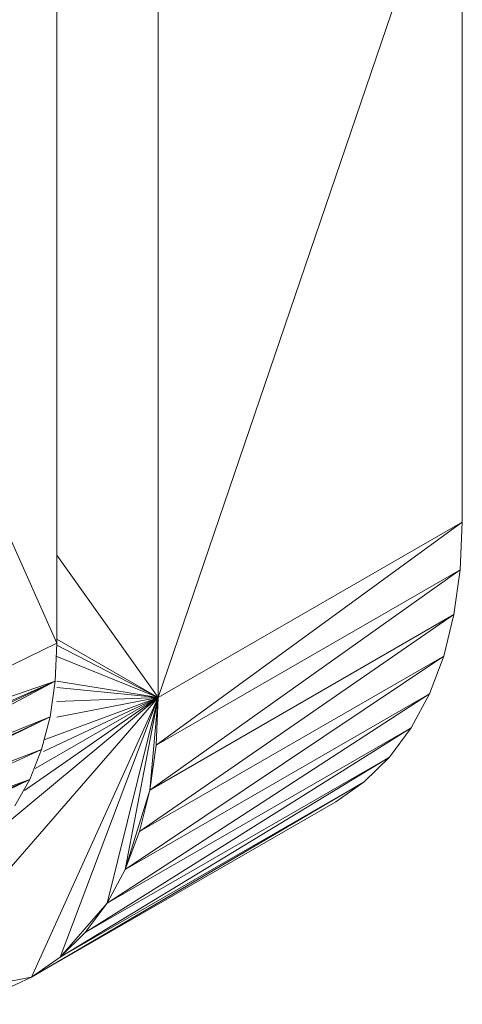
# Model space of a CAD drawing. Header units: metres. Extents: x -16.8 to 29.9, y -11.9 to 37.1.
# Tile 104 of 202: x 20.3404 to 20.3857, y -6.7564 to -6.6556. Entities that reach past the tile are written whole.
import ezdxf

# ---------------------------------------------------------------- set-up
doc = ezdxf.new("R2010")
doc.units = ezdxf.units.M
doc.layers.add('E-LITE-EQPM', color=7, linetype='Continuous', lineweight=5)

# ---------------------------------------------------------------- blocks, each defined once
blk = doc.blocks.new('LUMINARIA TIPO TARTARUGA DE SOBREPOR - Areno _1 x LED Modul 840_ 500 lm_ 840_-2275436-ISO_04')
at = {"layer": 'E-LITE-EQPM'}
for p, q in [((3.9488, -6.72502), (3.97991, -6.63357)), ((3.97991, -6.63357), (3.97991, -6.70706)), ((3.93845, -6.64515), (3.93845, -6.71945)), ((3.9488, -6.72502), (3.9488, -6.65153)), ((3.93845, -6.71945), (3.9112, -6.65835)), ((3.94859, -6.7299), (3.97991, -6.70706)), ((3.9488, -6.72502), (3.97991, -6.70706)), ((3.9797, -6.71193), (3.97991, -6.70706)), ((3.93845, -6.71044), (3.9488, -6.72502)), ((3.9797, -6.71193), (3.94795, -6.73448)), ((3.94859, -6.7299), (3.9797, -6.71193)), ((3.9797, -6.71193), (3.97906, -6.71652)), ((3.9469, -6.73873), (3.97906, -6.71652)), ((3.94795, -6.73448), (3.97906, -6.71652)), ((3.97801, -6.72077), (3.97906, -6.71652)), ((3.9488, -6.72502), (3.93845, -6.71904)), ((3.93845, -6.71945), (3.9112, -6.73265)), ((3.93845, -6.71945), (3.93827, -6.72334)), ((3.93845, -6.71963), (3.9488, -6.72502)), ((3.9488, -6.72502), (3.93845, -6.72082)), ((3.97801, -6.72077), (3.94543, -6.7426)), ((3.9469, -6.73873), (3.97801, -6.72077)), ((3.97655, -6.72464), (3.97801, -6.72077)), ((3.91084, -6.73794), (3.93827, -6.72334)), ((3.93827, -6.72334), (3.91102, -6.73627)), ((3.93827, -6.72334), (3.91111, -6.73536)), ((3.93827, -6.72334), (3.9112, -6.73265)), ((3.93775, -6.72698), (3.93827, -6.72334)), ((3.93845, -6.72332), (3.9488, -6.72502)), ((3.93845, -6.72399), (3.9488, -6.72502)), ((3.91323, -6.75453), (3.9488, -6.72502)), ((3.9488, -6.72502), (3.92152, -6.75641)), ((3.9488, -6.72502), (3.93513, -6.73454)), ((3.9488, -6.72502), (3.93585, -6.75363)), ((3.93622, -6.73228), (3.9488, -6.72502)), ((3.93707, -6.73052), (3.9488, -6.72502)), ((3.93714, -6.72933), (3.9488, -6.72502)), ((3.93845, -6.72543), (3.9488, -6.72502)), ((3.93845, -6.72703), (3.9488, -6.72502)), ((3.93877, -6.7516), (3.9488, -6.72502)), ((3.97655, -6.72464), (3.94358, -6.74606)), ((3.9488, -6.72502), (3.94358, -6.74606)), ((3.97655, -6.72464), (3.94543, -6.7426)), ((3.9488, -6.72502), (3.94543, -6.7426)), ((3.94795, -6.73448), (3.9488, -6.72502)), ((3.94859, -6.7299), (3.9488, -6.72502)), ((3.97655, -6.72464), (3.97469, -6.7281)), ((3.9104, -6.74039), (3.93775, -6.72698)), ((3.93775, -6.72698), (3.91053, -6.73968)), ((3.93775, -6.72698), (3.91084, -6.73794)), ((3.93688, -6.73034), (3.93775, -6.72698)), ((3.94135, -6.74907), (3.97469, -6.7281)), ((3.94358, -6.74606), (3.97469, -6.7281)), ((3.97469, -6.7281), (3.97246, -6.73111)), ((3.94859, -6.7299), (3.94795, -6.73448)), ((3.93688, -6.73034), (3.90973, -6.74284)), ((3.93688, -6.73034), (3.90978, -6.7427)), ((3.93688, -6.73034), (3.9104, -6.74039)), ((3.93688, -6.73034), (3.93568, -6.73339)), ((3.93877, -6.7516), (3.97246, -6.73111)), ((3.94135, -6.74907), (3.97246, -6.73111)), ((3.97246, -6.73111), (3.96988, -6.73364)), ((3.90804, -6.74682), (3.93568, -6.73339)), ((3.93568, -6.73339), (3.90859, -6.74568)), ((3.93568, -6.73339), (3.90899, -6.74485)), ((3.93568, -6.73339), (3.90973, -6.74284)), ((3.93568, -6.73339), (3.93416, -6.7361)), ((3.93585, -6.75363), (3.96988, -6.73364)), ((3.93877, -6.7516), (3.96988, -6.73364)), ((3.96697, -6.73567), (3.96988, -6.73364)), ((3.94795, -6.73448), (3.94543, -6.7426)), ((3.9469, -6.73873), (3.94795, -6.73448)), ((3.93585, -6.75363), (3.96697, -6.73567)), ((3.9469, -6.73873), (3.94543, -6.7426)), ((3.94543, -6.7426), (3.94358, -6.74606)), ((3.93877, -6.7516), (3.94358, -6.74606)), ((3.94358, -6.74606), (3.94135, -6.74907)), ((3.93877, -6.7516), (3.94135, -6.74907)), ((3.93877, -6.7516), (3.93585, -6.75363)), ((3.93585, -6.75363), (3.92152, -6.75641)), ((3.93264, -6.75514), (3.93585, -6.75363))]:
    blk.add_line(p, q, dxfattribs=at)

msp = doc.modelspace()

# ---------------------------------------------------------------- block references
at = {"layer": 'E-LITE-EQPM'}
msp.add_blockref('LUMINARIA TIPO TARTARUGA DE SOBREPOR - Areno _1 x LED Modul 840_ 500 lm_ 840_-2275436-ISO_04', (16.40577, 0), dxfattribs=at)

doc.saveas('drawing.dxf')
